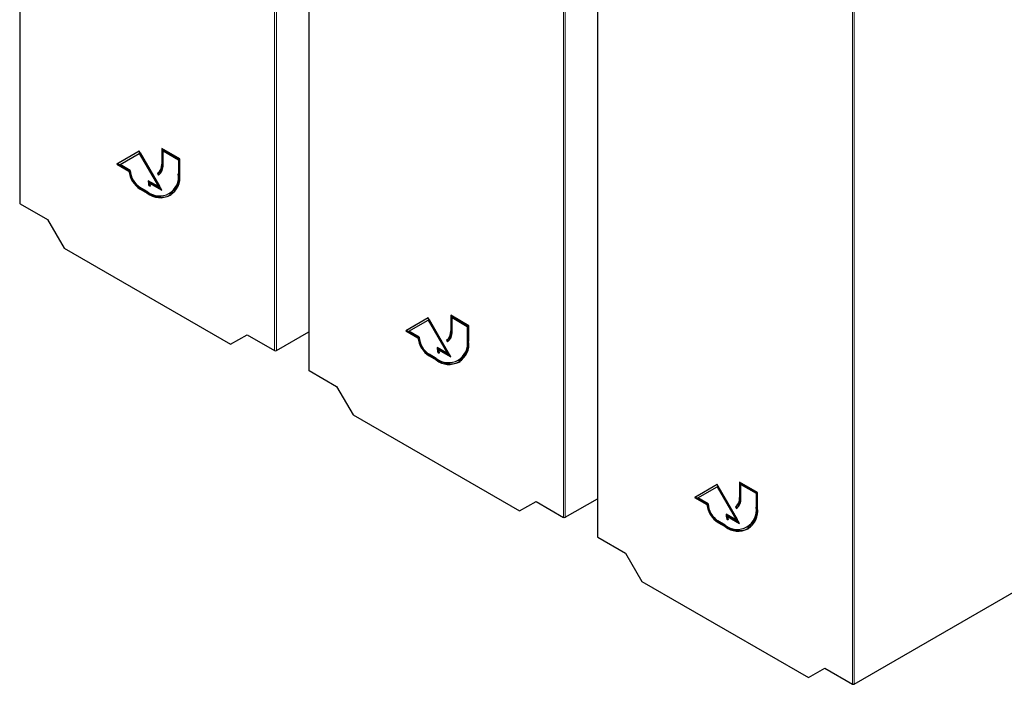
# Paper-space layout 'Blatt4' of a CAD drawing. Header units: millimetres. Extents: x 5 to 418, y 2 to 292.
# Tile 3 of 117: x 92 to 118, y 109 to 126. Entities that reach past the tile are written whole.
import ezdxf

# ---------------------------------------------------------------- set-up
doc = ezdxf.new("R2010")
doc.units = ezdxf.units.MM

psp = doc.layouts.new('Blatt4')

# ---------------------------------------------------------------- linework, layer by layer
at = {"color": 7, "linetype": 'Continuous', "lineweight": 25}
for p, q in [((92.348, 139.127), (92.348, 121.235)), ((99.922, 134.754), (99.922, 116.862)), ((107.494, 130.383), (107.494, 112.491)), ((95.481, 122.598), (94.892, 122.258)), ((95.481, 122.598), (94.915, 122.272)), ((96.07, 121.578), (95.481, 122.598)), ((96.542, 122.394), (96.07, 122.666)), ((96.07, 122.666), (96.07, 122.258)), ((96.094, 122.653), (96.094, 122.272)), ((96.129, 122.619), (96.106, 122.605)), ((96.106, 122.238), (96.106, 122.605)), ((96.106, 122.605), (96.506, 122.374)), ((96.129, 122.619), (96.53, 122.388)), ((94.977, 122.25), (95.481, 122.541)), ((95.504, 122.554), (95.481, 122.541)), ((95.481, 122.541), (95.985, 121.668)), ((95.504, 122.554), (96.008, 121.681)), ((96.53, 122.388), (96.506, 122.374)), ((96.506, 122.374), (96.506, 122.006)), ((96.53, 122.388), (96.53, 122.02)), ((96.542, 121.986), (96.542, 122.394)), ((94.915, 122.272), (94.892, 122.258)), ((94.892, 122.258), (95.212, 122.073)), ((94.915, 122.272), (95.236, 122.087)), ((95.245, 122.095), (94.977, 122.25)), ((95.236, 122.087), (95.212, 122.073)), ((95.985, 121.668), (95.717, 121.823)), ((95.983, 122.028), (95.96, 122.014)), ((95.96, 122.014), (95.985, 121.971)), ((95.983, 122.028), (96.007, 121.986)), ((95.693, 121.537), (95.504, 121.646)), ((95.504, 121.605), (95.693, 121.496)), ((95.528, 121.619), (95.717, 121.51)), ((95.759, 121.711), (95.736, 121.697)), ((95.736, 121.697), (95.771, 121.677)), ((95.775, 121.775), (95.752, 121.762)), ((95.752, 121.762), (96.07, 121.578)), ((95.759, 121.711), (95.762, 121.71)), ((95.775, 121.775), (96.047, 121.619)), ((96.008, 121.681), (95.985, 121.668)), ((96.268, 121.48), (96.292, 121.494)), ((92.357, 121.221), (93.079, 120.804)), ((93.079, 120.804), (93.511, 120.056)), ((93.511, 120.056), (97.875, 117.537)), ((103.055, 118.226), (102.466, 117.886)), ((103.055, 118.226), (102.489, 117.899)), ((103.644, 117.205), (103.055, 118.226)), ((104.116, 118.022), (103.644, 118.294)), ((103.644, 118.294), (103.644, 117.886)), ((103.668, 118.28), (103.668, 117.899)), ((103.703, 118.246), (103.68, 118.233)), ((103.68, 117.865), (103.68, 118.233)), ((103.68, 118.233), (104.08, 118.001)), ((103.703, 118.246), (104.104, 118.015)), ((102.551, 117.877), (103.055, 118.168)), ((103.079, 118.182), (103.055, 118.168)), ((103.055, 118.168), (103.559, 117.295)), ((103.079, 118.182), (103.582, 117.309)), ((104.104, 118.015), (104.08, 118.001)), ((104.08, 118.001), (104.08, 117.634)), ((104.104, 118.015), (104.104, 117.648)), ((104.116, 117.614), (104.116, 118.022)), ((97.875, 117.537), (98.307, 117.787)), ((98.307, 117.787), (99.029, 117.37)), ((99.075, 117.37), (99.922, 117.859)), ((102.489, 117.899), (102.466, 117.886)), ((102.466, 117.886), (102.786, 117.701)), ((102.489, 117.899), (102.81, 117.714)), ((102.819, 117.722), (102.551, 117.877)), ((102.81, 117.714), (102.786, 117.701)), ((103.559, 117.295), (103.291, 117.45)), ((103.557, 117.655), (103.534, 117.642)), ((103.534, 117.642), (103.559, 117.598)), ((103.557, 117.655), (103.581, 117.614)), ((103.267, 117.164), (103.079, 117.273)), ((103.079, 117.232), (103.267, 117.124)), ((103.102, 117.246), (103.291, 117.137)), ((103.333, 117.339), (103.31, 117.325)), ((103.31, 117.325), (103.345, 117.305)), ((103.349, 117.403), (103.326, 117.389)), ((103.326, 117.389), (103.644, 117.205)), ((103.333, 117.339), (103.336, 117.337)), ((103.349, 117.403), (103.621, 117.246)), ((103.582, 117.309), (103.559, 117.295)), ((103.842, 117.108), (103.866, 117.121)), ((99.932, 116.849), (100.653, 116.432)), ((100.653, 116.432), (101.085, 115.684)), ((101.085, 115.684), (105.449, 113.165)), ((110.627, 113.855), (110.037, 113.515)), ((110.627, 113.855), (110.061, 113.528)), ((111.216, 112.834), (110.627, 113.855)), ((110.65, 113.811), (110.627, 113.797)), ((110.65, 113.811), (111.154, 112.938)), ((111.687, 113.651), (111.216, 113.923)), ((111.216, 113.923), (111.216, 113.515)), ((111.24, 113.909), (111.24, 113.528)), ((111.275, 113.875), (111.251, 113.862)), ((111.251, 113.494), (111.251, 113.862)), ((111.251, 113.862), (111.652, 113.63)), ((111.275, 113.875), (111.676, 113.644)), ((110.123, 113.506), (110.627, 113.797)), ((110.627, 113.797), (111.131, 112.924)), ((111.676, 113.644), (111.652, 113.63)), ((111.652, 113.63), (111.652, 113.263)), ((111.676, 113.644), (111.676, 113.277)), ((111.687, 113.243), (111.687, 113.651)), ((105.449, 113.165), (105.881, 113.414)), ((105.881, 113.414), (106.603, 112.997)), ((106.649, 112.998), (107.494, 113.485)), ((110.061, 113.528), (110.037, 113.515)), ((110.037, 113.515), (110.358, 113.33)), ((110.061, 113.528), (110.381, 113.343)), ((110.391, 113.351), (110.123, 113.506)), ((110.381, 113.343), (110.358, 113.33)), ((111.131, 112.924), (110.862, 113.079)), ((111.129, 113.284), (111.106, 113.271)), ((111.106, 113.271), (111.131, 113.227)), ((111.129, 113.284), (111.153, 113.242)), ((110.839, 112.793), (110.65, 112.902)), ((110.65, 112.861), (110.839, 112.753)), ((110.674, 112.875), (110.862, 112.766)), ((110.905, 112.968), (110.881, 112.954)), ((110.881, 112.954), (110.917, 112.933)), ((110.921, 113.032), (110.898, 113.018)), ((110.898, 113.018), (111.216, 112.834)), ((110.905, 112.968), (110.907, 112.966)), ((110.921, 113.032), (111.192, 112.875)), ((111.154, 112.938), (111.131, 112.924)), ((111.414, 112.736), (111.437, 112.75)), ((107.503, 112.478), (108.225, 112.061)), ((108.225, 112.061), (108.657, 111.313)), ((114.221, 108.627), (119.996, 111.96)), ((108.657, 111.313), (113.021, 108.794)), ((113.021, 108.794), (113.453, 109.043)), ((113.453, 109.043), (114.174, 108.626))]:
    psp.add_line(p, q, dxfattribs=at)
at = {"color": 7, "linetype": 'Continuous', "lineweight": 18}
for p, q in [((92.357, 139.113), (92.357, 121.221)), ((99.029, 117.37), (99.029, 135.262)), ((99.075, 135.262), (99.075, 117.37)), ((99.932, 134.741), (99.932, 116.849)), ((106.603, 112.997), (106.603, 130.889)), ((106.649, 130.889), (106.649, 112.998)), ((107.503, 130.37), (107.503, 112.478)), ((114.174, 108.626), (114.174, 126.518)), ((114.221, 126.518), (114.221, 108.627)), ((96.094, 122.272), (96.07, 122.258)), ((96.53, 122.02), (96.506, 122.006)), ((95.528, 121.619), (95.504, 121.605)), ((95.717, 121.51), (95.693, 121.496)), ((103.668, 117.899), (103.644, 117.886)), ((104.104, 117.648), (104.08, 117.634)), ((103.102, 117.246), (103.079, 117.232)), ((103.291, 117.137), (103.267, 117.124)), ((111.24, 113.528), (111.216, 113.515)), ((111.676, 113.277), (111.652, 113.263)), ((110.674, 112.875), (110.65, 112.861)), ((110.862, 112.766), (110.839, 112.753))]:
    psp.add_line(p, q, dxfattribs=at)
at = {"color": 7, "linetype": 'Continuous', "lineweight": 25}
for centre, radius, start, end in [((95.857, 122.15), 0.649, 186.8334, 237.1491), ((95.88, 122.164), 0.649, 186.8334, 237.1491), ((95.808, 122.12), 0.563, 182.6055, 237.3945), ((95.803, 122.232), 0.268, 305.698, 5.6204), ((95.827, 122.246), 0.268, 305.698, 5.6204), ((95.813, 122.209), 0.293, 305.698, 5.6204), ((96.01, 121.926), 0.502, 230.7967, 9.214), ((96.024, 121.902), 0.524, 230.7967, 9.214), ((96.175, 121.828), 0.458, 180.6553, 196.5456), ((95.983, 121.95), 0.551, 304.0564, 7.2558), ((96.223, 121.847), 0.483, 184.529, 196.2958), ((96.199, 121.818), 0.451, 187.2404, 198.2668), ((96.068, 122), 0.604, 234.3824, 294.3071), ((103.431, 117.778), 0.649, 186.8334, 237.1491), ((103.454, 117.792), 0.649, 186.8334, 237.1491), ((103.382, 117.748), 0.563, 182.6055, 237.3945), ((103.377, 117.859), 0.268, 305.698, 5.6204), ((103.401, 117.873), 0.268, 305.698, 5.6204), ((103.388, 117.837), 0.293, 305.698, 5.6204), ((103.585, 117.554), 0.502, 230.7967, 9.214), ((103.598, 117.53), 0.524, 230.7967, 9.214), ((103.749, 117.455), 0.458, 180.6553, 196.5456), ((103.797, 117.474), 0.483, 184.529, 196.2958), ((103.557, 117.578), 0.551, 304.0564, 7.2558), ((103.774, 117.446), 0.451, 187.2404, 198.2668), ((103.642, 117.628), 0.604, 234.3824, 294.3071), ((111.003, 113.407), 0.649, 186.8334, 237.1491), ((111.026, 113.421), 0.649, 186.8334, 237.1491), ((110.954, 113.377), 0.563, 182.6055, 237.3945), ((110.949, 113.488), 0.268, 305.698, 5.6204), ((110.973, 113.502), 0.268, 305.698, 5.6204), ((110.959, 113.466), 0.293, 305.698, 5.6204), ((111.156, 113.183), 0.502, 230.7967, 9.214), ((111.17, 113.159), 0.524, 230.7967, 9.214), ((111.321, 113.084), 0.458, 180.6553, 196.5456), ((111.369, 113.103), 0.483, 184.529, 196.2958), ((111.129, 113.207), 0.551, 304.0564, 7.2558), ((111.345, 113.075), 0.451, 187.2404, 198.2668), ((111.214, 113.257), 0.604, 234.3824, 294.3071)]:
    psp.add_arc(centre, radius, start, end, dxfattribs=at)
for centre, start_param, end_param in [((92.381, 121.235), 3.132557, 3.917956), ((99.052, 117.384), 3.917956, 5.471299), ((99.955, 116.863), 3.132557, 3.917956), ((106.626, 113.012), 3.917956, 5.471299), ((107.527, 112.492), 3.132557, 3.917956), ((114.198, 108.64), 3.917956, 5.471299)]:
    psp.add_ellipse(centre, major_axis=(0.0333, 0.0005), ratio=0.587275, start_param=start_param, end_param=end_param, dxfattribs=at)

doc.saveas('drawing.dxf')
